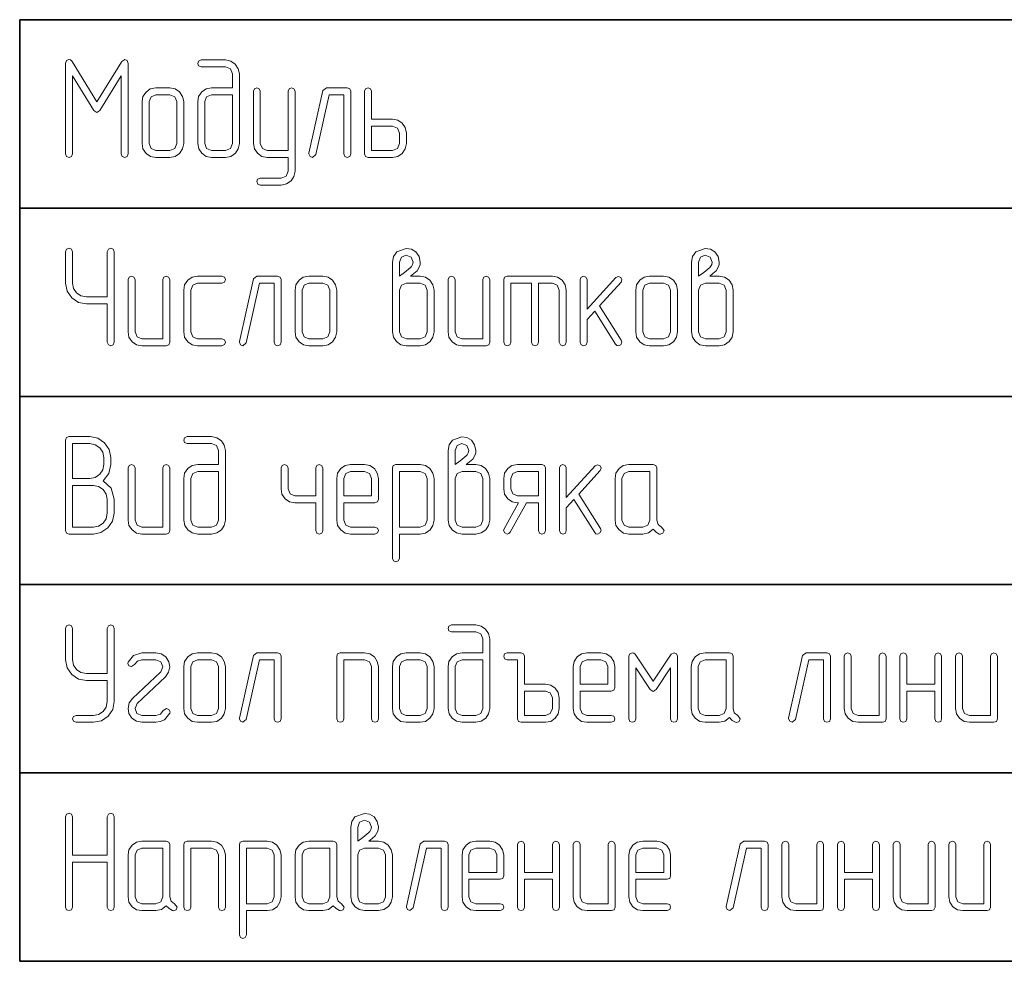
# Model space of a CAD drawing. Extents: x 0 to 420, y 0 to 297.
# Tile 24 of 25: x 349 to 374, y 234 to 259. Entities that reach past the tile are written whole.
import ezdxf

# ---------------------------------------------------------------- set-up
doc = ezdxf.new("R2010")
doc.units = 0

msp = doc.modelspace()

# ---------------------------------------------------------------- linework, layer by layer
at = {"color": 7, "lineweight": 35}
for p, q in [((348.929, 258.597), (408.932, 258.597)), ((348.929, 258.597), (348.929, 234.427)), ((348.929, 253.763), (408.932, 253.763)), ((348.929, 248.929), (408.932, 248.929)), ((348.929, 244.095), (408.932, 244.095)), ((348.929, 239.261), (408.932, 239.261)), ((348.929, 234.427), (408.932, 234.427))]:
    msp.add_line(p, q, dxfattribs=at)
at = {"color": 7, "lineweight": 13}
for points in [[(351.713, 255.151), (351.713, 257.472), (351.691, 257.549), (351.632, 257.578), (351.548, 257.52), (350.909, 256.485), (350.273, 257.52), (350.232, 257.563), (350.189, 257.578), (350.13, 257.549), (350.108, 257.472), (350.108, 255.151), (350.134, 255.085), (350.196, 255.063), (350.262, 255.085), (350.287, 255.151), (350.287, 257.154), (350.832, 256.266), (350.909, 256.211), (350.985, 256.266), (351.534, 257.158), (351.534, 255.151), (351.563, 255.085), (351.625, 255.063), (351.687, 255.085)], [(354.392, 256.847), (353.858, 256.847), (353.716, 256.821), (353.602, 256.745), (353.522, 256.628), (353.5, 256.493), (353.5, 255.422), (353.526, 255.283), (353.606, 255.169), (353.719, 255.089), (353.858, 255.063), (354.213, 255.063), (354.352, 255.089), (354.468, 255.169), (354.542, 255.283), (354.571, 255.422), (354.571, 257.205), (354.542, 257.34), (354.465, 257.457), (354.348, 257.534), (354.213, 257.563), (353.588, 257.563), (353.522, 257.534), (353.5, 257.472), (353.522, 257.41), (353.588, 257.384), (354.213, 257.384), (354.341, 257.333), (354.392, 257.205)], [(353.142, 255.422), (353.142, 256.493), (353.112, 256.628), (353.036, 256.745), (352.919, 256.821), (352.784, 256.847), (352.425, 256.847), (352.283, 256.821), (352.173, 256.741), (352.093, 256.624), (352.071, 256.493), (352.071, 255.422), (352.093, 255.279), (352.173, 255.166), (352.286, 255.085), (352.425, 255.063), (352.784, 255.063), (352.919, 255.085), (353.036, 255.166), (353.112, 255.279)], [(352.963, 255.422), (352.911, 255.294), (352.784, 255.243), (352.425, 255.243), (352.301, 255.294), (352.25, 255.422), (352.25, 256.493), (352.301, 256.617), (352.425, 256.668), (352.784, 256.668), (352.911, 256.617), (352.963, 256.493)], [(354.392, 256.668), (354.392, 255.422), (354.341, 255.294), (354.213, 255.243), (353.858, 255.243), (353.73, 255.294), (353.679, 255.422), (353.679, 256.493), (353.73, 256.617), (353.858, 256.668)], [(355.821, 255.063), (355.821, 254.709), (355.77, 254.581), (355.645, 254.53), (355.108, 254.53), (355.039, 254.504), (355.017, 254.442), (355.042, 254.376), (355.108, 254.351), (355.645, 254.351), (355.781, 254.38), (355.898, 254.457), (355.971, 254.574), (356, 254.709), (356, 256.759), (355.971, 256.825), (355.909, 256.851), (355.85, 256.825), (355.821, 256.759), (355.821, 255.243), (355.287, 255.243), (355.163, 255.294), (355.108, 255.422), (355.108, 256.759), (355.079, 256.825), (355.017, 256.851), (354.955, 256.825), (354.929, 256.759), (354.929, 255.422), (354.955, 255.283), (355.035, 255.169), (355.148, 255.089), (355.287, 255.063)], [(357.429, 255.151), (357.429, 256.759), (357.403, 256.825), (357.338, 256.847), (356.804, 256.847), (356.716, 256.778), (356.358, 255.173), (356.358, 255.151), (356.384, 255.089), (356.449, 255.063), (356.534, 255.133), (356.873, 256.668), (357.25, 256.668), (357.25, 255.151), (357.276, 255.085), (357.338, 255.063), (357.403, 255.085)], [(357.966, 256.047), (357.966, 256.759), (357.937, 256.825), (357.875, 256.847), (357.813, 256.821), (357.787, 256.759), (357.787, 255.151), (357.809, 255.085), (357.875, 255.063), (358.5, 255.063), (358.635, 255.085), (358.752, 255.166), (358.829, 255.279), (358.858, 255.422), (358.858, 255.688), (358.829, 255.827), (358.752, 255.941), (358.635, 256.017), (358.5, 256.047)], [(357.966, 255.868), (358.5, 255.868), (358.628, 255.816), (358.679, 255.688), (358.679, 255.422), (358.628, 255.294), (358.5, 255.243), (357.966, 255.243)], [(351.179, 251.3), (351.179, 250.317), (351.208, 250.251), (351.27, 250.229), (351.333, 250.251), (351.358, 250.317), (351.358, 252.638), (351.329, 252.704), (351.27, 252.729), (351.208, 252.704), (351.179, 252.638), (351.179, 251.479), (350.642, 251.479), (350.503, 251.505), (350.39, 251.585), (350.309, 251.695), (350.287, 251.834), (350.287, 252.638), (350.258, 252.704), (350.196, 252.729), (350.134, 252.704), (350.108, 252.638), (350.108, 251.834), (350.148, 251.629), (350.265, 251.457), (350.437, 251.337), (350.642, 251.3)], [(358.968, 252.013), (359.052, 252.079), (359.132, 252.148), (359.198, 252.265), (359.209, 252.309), (359.213, 252.371), (359.183, 252.521), (359.099, 252.638), (358.986, 252.704), (358.854, 252.726), (358.61, 252.638), (358.526, 252.521), (358.5, 252.371), (358.5, 251.658), (358.5, 250.588), (358.526, 250.449), (358.606, 250.335), (358.719, 250.255), (358.858, 250.229), (359.213, 250.229), (359.352, 250.255), (359.468, 250.335), (359.542, 250.449), (359.571, 250.588), (359.571, 251.658), (359.542, 251.794), (359.465, 251.911), (359.348, 251.987), (359.213, 252.013)], [(366.647, 252.013), (366.731, 252.079), (366.811, 252.148), (366.877, 252.265), (366.888, 252.309), (366.892, 252.371), (366.862, 252.521), (366.778, 252.638), (366.665, 252.704), (366.534, 252.726), (366.289, 252.638), (366.205, 252.521), (366.179, 252.371), (366.179, 251.658), (366.179, 250.588), (366.205, 250.449), (366.285, 250.335), (366.398, 250.255), (366.537, 250.229), (366.892, 250.229), (367.031, 250.255), (367.148, 250.335), (367.221, 250.449), (367.25, 250.588), (367.25, 251.658), (367.221, 251.794), (367.144, 251.911), (367.027, 251.987), (366.892, 252.013)], [(358.679, 252.013), (358.679, 252.371), (358.73, 252.503), (358.854, 252.55), (358.982, 252.503), (359.034, 252.371), (359.019, 252.309), (358.99, 252.262), (358.968, 252.24), (358.814, 252.108)], [(366.358, 252.013), (366.358, 252.371), (366.409, 252.503), (366.534, 252.55), (366.661, 252.503), (366.713, 252.371), (366.698, 252.309), (366.669, 252.262), (366.647, 252.24), (366.493, 252.108)], [(352.784, 250.317), (352.784, 251.925), (352.754, 251.991), (352.692, 252.013), (352.634, 251.987), (352.604, 251.925), (352.604, 250.408), (352.067, 250.408), (351.943, 250.46), (351.892, 250.588), (351.892, 251.925), (351.862, 251.991), (351.8, 252.013), (351.738, 251.987), (351.713, 251.925), (351.713, 250.588), (351.735, 250.445), (351.815, 250.332), (351.928, 250.251), (352.067, 250.229), (352.692, 250.229), (352.758, 250.251)], [(354.121, 250.229), (354.191, 250.259), (354.213, 250.317), (354.187, 250.383), (354.121, 250.408), (353.496, 250.408), (353.372, 250.46), (353.321, 250.588), (353.321, 251.658), (353.372, 251.783), (353.496, 251.834), (354.121, 251.834), (354.191, 251.863), (354.213, 251.925), (354.187, 251.987), (354.121, 252.013), (353.496, 252.013), (353.354, 251.987), (353.244, 251.907), (353.164, 251.79), (353.142, 251.658), (353.142, 250.588), (353.164, 250.445), (353.244, 250.332), (353.357, 250.251), (353.496, 250.229)], [(355.642, 250.317), (355.642, 251.925), (355.616, 251.991), (355.55, 252.013), (355.017, 252.013), (354.929, 251.944), (354.571, 250.339), (354.571, 250.317), (354.596, 250.255), (354.662, 250.229), (354.746, 250.299), (355.086, 251.834), (355.463, 251.834), (355.463, 250.317), (355.488, 250.251), (355.55, 250.229), (355.616, 250.251)], [(357.071, 250.588), (357.071, 251.658), (357.042, 251.794), (356.965, 251.911), (356.848, 251.987), (356.713, 252.013), (356.354, 252.013), (356.212, 251.987), (356.102, 251.907), (356.022, 251.79), (356, 251.658), (356, 250.588), (356.022, 250.445), (356.102, 250.332), (356.216, 250.251), (356.354, 250.229), (356.713, 250.229), (356.848, 250.251), (356.965, 250.332), (357.042, 250.445)], [(356.892, 250.588), (356.841, 250.46), (356.713, 250.408), (356.354, 250.408), (356.23, 250.46), (356.179, 250.588), (356.179, 251.658), (356.23, 251.783), (356.354, 251.834), (356.713, 251.834), (356.841, 251.783), (356.892, 251.658)], [(359.392, 250.588), (359.341, 250.46), (359.213, 250.408), (358.858, 250.408), (358.73, 250.46), (358.679, 250.588), (358.679, 251.658), (358.73, 251.783), (358.858, 251.834), (359.213, 251.834), (359.341, 251.783), (359.392, 251.658)], [(361, 250.317), (361, 251.925), (360.971, 251.991), (360.909, 252.013), (360.85, 251.987), (360.821, 251.925), (360.821, 250.408), (360.284, 250.408), (360.159, 250.46), (360.108, 250.588), (360.108, 251.925), (360.079, 251.991), (360.017, 252.013), (359.955, 251.987), (359.929, 251.925), (359.929, 250.588), (359.951, 250.445), (360.031, 250.332), (360.145, 250.251), (360.284, 250.229), (360.909, 250.229), (360.974, 250.251)], [(362.071, 251.834), (362.071, 250.317), (362.096, 250.251), (362.162, 250.229), (362.224, 250.251), (362.25, 250.317), (362.25, 251.834), (362.608, 251.834), (362.732, 251.783), (362.784, 251.658), (362.784, 250.317), (362.813, 250.251), (362.875, 250.229), (362.937, 250.251), (362.963, 250.317), (362.963, 251.658), (362.937, 251.794), (362.86, 251.911), (362.743, 251.987), (362.608, 252.013), (361.446, 252.013), (361.38, 251.991), (361.358, 251.925), (361.358, 250.317), (361.384, 250.251), (361.446, 250.229), (361.512, 250.251), (361.537, 250.317), (361.537, 251.834)], [(363.818, 251.253), (364.37, 251.856), (364.395, 251.918), (364.366, 251.98), (364.304, 252.009), (364.238, 251.98), (363.5, 251.165), (363.5, 251.925), (363.471, 251.991), (363.412, 252.013), (363.35, 251.987), (363.321, 251.925), (363.321, 250.317), (363.35, 250.251), (363.412, 250.229), (363.474, 250.251), (363.5, 250.317), (363.5, 250.898), (363.694, 251.114), (364.227, 250.27), (364.26, 250.237), (364.3, 250.229), (364.362, 250.255), (364.392, 250.317), (364.377, 250.368)], [(365.821, 250.588), (365.821, 251.658), (365.792, 251.794), (365.715, 251.911), (365.598, 251.987), (365.463, 252.013), (365.104, 252.013), (364.962, 251.987), (364.852, 251.907), (364.772, 251.79), (364.75, 251.658), (364.75, 250.588), (364.772, 250.445), (364.852, 250.332), (364.966, 250.251), (365.104, 250.229), (365.463, 250.229), (365.598, 250.251), (365.715, 250.332), (365.792, 250.445)], [(365.642, 250.588), (365.591, 250.46), (365.463, 250.408), (365.104, 250.408), (364.98, 250.46), (364.929, 250.588), (364.929, 251.658), (364.98, 251.783), (365.104, 251.834), (365.463, 251.834), (365.591, 251.783), (365.642, 251.658)], [(367.071, 250.588), (367.02, 250.46), (366.892, 250.408), (366.537, 250.408), (366.409, 250.46), (366.358, 250.588), (366.358, 251.658), (366.409, 251.783), (366.537, 251.834), (366.892, 251.834), (367.02, 251.783), (367.071, 251.658)], [(350.196, 245.395), (350.821, 245.395), (351.015, 245.436), (351.19, 245.556), (351.314, 245.728), (351.358, 245.929), (351.358, 246.287), (351.278, 246.569), (351.069, 246.762), (351.216, 246.949), (351.267, 247.179), (351.267, 247.358), (351.227, 247.566), (351.11, 247.738), (350.934, 247.855), (350.733, 247.895), (350.196, 247.895), (350.13, 247.87), (350.108, 247.804), (350.108, 245.483), (350.13, 245.417)], [(354.034, 247.179), (353.5, 247.179), (353.357, 247.153), (353.244, 247.077), (353.164, 246.96), (353.142, 246.824), (353.142, 245.753), (353.167, 245.615), (353.248, 245.501), (353.361, 245.421), (353.5, 245.395), (353.854, 245.395), (353.993, 245.421), (354.11, 245.501), (354.183, 245.615), (354.213, 245.753), (354.213, 247.537), (354.183, 247.672), (354.107, 247.789), (353.99, 247.866), (353.854, 247.895), (353.229, 247.895), (353.164, 247.866), (353.142, 247.804), (353.164, 247.742), (353.229, 247.716), (353.854, 247.716), (353.982, 247.665), (354.034, 247.537)], [(360.397, 247.179), (360.481, 247.245), (360.561, 247.314), (360.627, 247.431), (360.638, 247.475), (360.642, 247.537), (360.612, 247.687), (360.528, 247.804), (360.415, 247.87), (360.284, 247.892), (360.039, 247.804), (359.955, 247.687), (359.929, 247.537), (359.929, 246.824), (359.929, 245.753), (359.955, 245.615), (360.035, 245.501), (360.148, 245.421), (360.287, 245.395), (360.642, 245.395), (360.781, 245.421), (360.898, 245.501), (360.971, 245.615), (361, 245.753), (361, 246.824), (360.971, 246.96), (360.894, 247.077), (360.777, 247.153), (360.642, 247.179)], [(350.287, 246.821), (350.287, 247.716), (350.733, 247.716), (350.868, 247.687), (350.985, 247.61), (351.062, 247.493), (351.088, 247.358), (351.088, 247.179), (351.062, 247.04), (350.985, 246.927), (350.865, 246.846), (350.733, 246.821)], [(360.108, 247.179), (360.108, 247.537), (360.159, 247.669), (360.284, 247.716), (360.411, 247.669), (360.463, 247.537), (360.448, 247.475), (360.419, 247.427), (360.397, 247.406), (360.243, 247.274)], [(352.784, 245.483), (352.784, 247.091), (352.754, 247.157), (352.692, 247.179), (352.634, 247.153), (352.604, 247.091), (352.604, 245.574), (352.067, 245.574), (351.943, 245.626), (351.892, 245.753), (351.892, 247.091), (351.862, 247.157), (351.8, 247.179), (351.738, 247.153), (351.713, 247.091), (351.713, 245.753), (351.735, 245.611), (351.815, 245.498), (351.928, 245.417), (352.067, 245.395), (352.692, 245.395), (352.758, 245.417)], [(356.534, 246.378), (355.996, 246.378), (355.872, 246.43), (355.821, 246.554), (355.821, 247.091), (355.792, 247.157), (355.729, 247.179), (355.667, 247.153), (355.642, 247.091), (355.642, 246.554), (355.664, 246.415), (355.744, 246.302), (355.857, 246.221), (355.996, 246.199), (356.534, 246.199), (356.534, 245.483), (356.559, 245.417), (356.621, 245.395), (356.687, 245.417), (356.713, 245.483), (356.713, 247.091), (356.683, 247.157), (356.621, 247.179), (356.563, 247.153), (356.534, 247.091)], [(357.25, 246.199), (358.05, 246.199), (358.116, 246.221), (358.142, 246.287), (358.142, 246.824), (358.112, 246.96), (358.036, 247.077), (357.919, 247.153), (357.784, 247.179), (357.425, 247.179), (357.283, 247.153), (357.173, 247.073), (357.093, 246.956), (357.071, 246.824), (357.071, 245.753), (357.093, 245.611), (357.173, 245.498), (357.286, 245.417), (357.425, 245.395), (358.05, 245.395), (358.12, 245.425), (358.142, 245.483), (358.116, 245.549), (358.05, 245.574), (357.425, 245.574), (357.301, 245.626), (357.25, 245.753)], [(358.679, 245.395), (359.216, 245.395), (359.352, 245.417), (359.468, 245.498), (359.542, 245.615), (359.571, 245.753), (359.571, 246.824), (359.542, 246.96), (359.465, 247.077), (359.348, 247.153), (359.216, 247.179), (358.588, 247.179), (358.522, 247.157), (358.5, 247.091), (358.5, 244.77), (358.529, 244.704), (358.588, 244.683), (358.65, 244.704), (358.679, 244.77)], [(362.429, 245.483), (362.429, 247.091), (362.403, 247.157), (362.338, 247.179), (361.713, 247.179), (361.57, 247.153), (361.46, 247.073), (361.38, 246.956), (361.358, 246.824), (361.358, 246.554), (361.38, 246.415), (361.46, 246.302), (361.574, 246.221), (361.713, 246.199), (361.742, 246.199), (361.369, 245.527), (361.354, 245.483), (361.384, 245.421), (361.449, 245.395), (361.493, 245.406), (361.526, 245.443), (361.943, 246.199), (362.25, 246.199), (362.25, 245.483), (362.276, 245.417), (362.338, 245.395), (362.403, 245.417)], [(363.284, 246.419), (363.836, 247.022), (363.862, 247.084), (363.833, 247.146), (363.77, 247.175), (363.705, 247.146), (362.966, 246.331), (362.966, 247.091), (362.937, 247.157), (362.879, 247.179), (362.816, 247.153), (362.787, 247.091), (362.787, 245.483), (362.816, 245.417), (362.879, 245.395), (362.941, 245.417), (362.966, 245.483), (362.966, 246.064), (363.16, 246.28), (363.694, 245.436), (363.727, 245.403), (363.767, 245.395), (363.829, 245.421), (363.858, 245.483), (363.843, 245.534)], [(365.408, 245.567), (365.32, 245.64), (365.287, 245.753), (365.287, 247.091), (365.262, 247.157), (365.196, 247.179), (364.571, 247.179), (364.428, 247.153), (364.319, 247.073), (364.238, 246.956), (364.216, 246.824), (364.216, 245.753), (364.238, 245.611), (364.319, 245.498), (364.432, 245.417), (364.571, 245.395), (364.929, 245.395), (365.075, 245.425), (365.196, 245.516), (365.269, 245.446), (365.353, 245.395), (365.386, 245.392), (365.448, 245.417), (365.474, 245.483)], [(354.034, 247), (354.034, 245.753), (353.982, 245.626), (353.854, 245.574), (353.5, 245.574), (353.372, 245.626), (353.321, 245.753), (353.321, 246.824), (353.372, 246.949), (353.5, 247)], [(357.25, 246.378), (357.25, 246.824), (357.301, 246.949), (357.425, 247), (357.784, 247), (357.911, 246.949), (357.963, 246.824), (357.963, 246.378)], [(358.679, 245.571), (358.679, 247), (359.216, 247), (359.341, 246.949), (359.392, 246.824), (359.392, 245.753), (359.337, 245.626), (359.216, 245.571)], [(360.821, 245.753), (360.77, 245.626), (360.642, 245.574), (360.287, 245.574), (360.159, 245.626), (360.108, 245.753), (360.108, 246.824), (360.159, 246.949), (360.287, 247), (360.642, 247), (360.77, 246.949), (360.821, 246.824)], [(362.25, 246.378), (361.713, 246.378), (361.588, 246.43), (361.537, 246.554), (361.537, 246.824), (361.588, 246.949), (361.713, 247), (362.25, 247)], [(365.108, 245.753), (365.057, 245.626), (364.929, 245.574), (364.571, 245.574), (364.447, 245.626), (364.395, 245.753), (364.395, 246.824), (364.447, 246.949), (364.571, 247), (365.108, 247)], [(350.287, 245.574), (350.287, 246.642), (350.821, 246.642), (350.956, 246.616), (351.073, 246.539), (351.153, 246.422), (351.179, 246.287), (351.179, 245.929), (351.153, 245.786), (351.073, 245.677), (350.956, 245.596), (350.821, 245.574)], [(351.179, 241.632), (351.179, 241.095), (351.153, 240.952), (351.073, 240.843), (350.956, 240.762), (350.821, 240.74), (350.375, 240.74), (350.309, 240.711), (350.287, 240.649), (350.309, 240.587), (350.375, 240.561), (350.821, 240.561), (351.026, 240.598), (351.201, 240.718), (351.318, 240.89), (351.358, 241.095), (351.358, 242.97), (351.329, 243.036), (351.27, 243.061), (351.208, 243.036), (351.179, 242.97), (351.179, 241.811), (350.642, 241.811), (350.503, 241.837), (350.39, 241.917), (350.309, 242.027), (350.287, 242.166), (350.287, 242.97), (350.258, 243.036), (350.196, 243.061), (350.134, 243.036), (350.108, 242.97), (350.108, 242.166), (350.148, 241.961), (350.265, 241.789), (350.437, 241.669), (350.642, 241.632)], [(360.821, 242.345), (360.287, 242.345), (360.145, 242.319), (360.031, 242.243), (359.951, 242.126), (359.929, 241.99), (359.929, 240.919), (359.955, 240.781), (360.035, 240.667), (360.148, 240.587), (360.287, 240.561), (360.642, 240.561), (360.781, 240.587), (360.898, 240.667), (360.971, 240.781), (361, 240.919), (361, 242.703), (360.971, 242.838), (360.894, 242.955), (360.777, 243.032), (360.642, 243.061), (360.017, 243.061), (359.951, 243.032), (359.929, 242.97), (359.951, 242.908), (360.017, 242.882), (360.642, 242.882), (360.77, 242.831), (360.821, 242.703)], [(352.784, 240.799), (352.791, 240.832), (352.762, 240.894), (352.699, 240.919), (352.615, 240.861), (352.542, 240.773), (352.425, 240.74), (352.067, 240.74), (351.939, 240.791), (351.892, 240.919), (351.947, 241.047), (352.674, 241.731), (352.754, 241.848), (352.784, 241.987), (352.758, 242.118), (352.681, 242.239), (352.564, 242.316), (352.425, 242.345), (352.067, 242.345), (351.852, 242.275), (351.713, 242.107), (351.705, 242.074), (351.735, 242.012), (351.797, 241.99), (351.877, 242.045), (351.958, 242.133), (352.067, 242.166), (352.425, 242.166), (352.557, 242.111), (352.604, 241.987), (352.55, 241.859), (351.826, 241.175), (351.738, 241.058), (351.713, 240.919), (351.735, 240.784), (351.811, 240.671), (351.925, 240.587), (352.067, 240.561), (352.425, 240.561), (352.535, 240.579), (352.645, 240.627)], [(354.213, 240.919), (354.213, 241.99), (354.183, 242.126), (354.107, 242.243), (353.99, 242.319), (353.854, 242.345), (353.496, 242.345), (353.354, 242.319), (353.244, 242.239), (353.164, 242.122), (353.142, 241.99), (353.142, 240.919), (353.164, 240.777), (353.244, 240.664), (353.357, 240.583), (353.496, 240.561), (353.854, 240.561), (353.99, 240.583), (354.107, 240.664), (354.183, 240.777)], [(355.642, 240.649), (355.642, 242.257), (355.616, 242.323), (355.55, 242.345), (355.017, 242.345), (354.929, 242.275), (354.571, 240.671), (354.571, 240.649), (354.596, 240.587), (354.662, 240.561), (354.746, 240.631), (355.086, 242.166), (355.463, 242.166), (355.463, 240.649), (355.488, 240.583), (355.55, 240.561), (355.616, 240.583)], [(358.142, 240.649), (358.142, 241.99), (358.112, 242.126), (358.036, 242.243), (357.919, 242.319), (357.784, 242.345), (357.159, 242.345), (357.093, 242.323), (357.071, 242.257), (357.071, 240.649), (357.096, 240.583), (357.159, 240.561), (357.224, 240.583), (357.25, 240.649), (357.25, 242.166), (357.784, 242.166), (357.911, 242.115), (357.963, 241.99), (357.963, 240.649), (357.988, 240.583), (358.05, 240.561), (358.116, 240.583)], [(359.571, 240.919), (359.571, 241.99), (359.542, 242.126), (359.465, 242.243), (359.348, 242.319), (359.213, 242.345), (358.854, 242.345), (358.712, 242.319), (358.602, 242.239), (358.522, 242.122), (358.5, 241.99), (358.5, 240.919), (358.522, 240.777), (358.602, 240.664), (358.716, 240.583), (358.854, 240.561), (359.213, 240.561), (359.348, 240.583), (359.465, 240.664), (359.542, 240.777)], [(361.892, 241.544), (361.892, 242.257), (361.87, 242.323), (361.804, 242.345), (361.446, 242.345), (361.38, 242.316), (361.358, 242.257), (361.38, 242.191), (361.446, 242.166), (361.713, 242.166), (361.713, 240.649), (361.735, 240.583), (361.804, 240.561), (362.429, 240.561), (362.564, 240.583), (362.681, 240.664), (362.758, 240.777), (362.784, 240.919), (362.784, 241.186), (362.758, 241.325), (362.681, 241.438), (362.564, 241.515), (362.429, 241.544)], [(363.321, 241.365), (364.121, 241.365), (364.187, 241.387), (364.213, 241.453), (364.213, 241.99), (364.183, 242.126), (364.107, 242.243), (363.99, 242.319), (363.854, 242.345), (363.496, 242.345), (363.354, 242.319), (363.244, 242.239), (363.164, 242.122), (363.142, 241.99), (363.142, 240.919), (363.164, 240.777), (363.244, 240.664), (363.357, 240.583), (363.496, 240.561), (364.121, 240.561), (364.191, 240.59), (364.213, 240.649), (364.187, 240.715), (364.121, 240.74), (363.496, 240.74), (363.372, 240.791), (363.321, 240.919)], [(365.821, 240.649), (365.821, 242.257), (365.792, 242.323), (365.733, 242.348), (365.656, 242.308), (365.196, 241.618), (364.735, 242.308), (364.699, 242.338), (364.662, 242.348), (364.596, 242.319), (364.571, 242.257), (364.571, 240.649), (364.596, 240.583), (364.659, 240.561), (364.724, 240.583), (364.75, 240.649), (364.75, 241.961), (365.119, 241.402), (365.196, 241.351), (365.269, 241.402), (365.642, 241.961), (365.642, 240.649), (365.667, 240.583), (365.729, 240.561), (365.795, 240.583)], [(367.367, 240.733), (367.279, 240.806), (367.246, 240.919), (367.246, 242.257), (367.221, 242.323), (367.155, 242.345), (366.53, 242.345), (366.387, 242.319), (366.278, 242.239), (366.197, 242.122), (366.175, 241.99), (366.175, 240.919), (366.197, 240.777), (366.278, 240.664), (366.391, 240.583), (366.53, 240.561), (366.888, 240.561), (367.034, 240.59), (367.155, 240.682), (367.228, 240.612), (367.312, 240.561), (367.345, 240.558), (367.407, 240.583), (367.433, 240.649)], [(369.746, 240.649), (369.746, 242.257), (369.721, 242.323), (369.655, 242.345), (369.121, 242.345), (369.034, 242.275), (368.675, 240.671), (368.675, 240.649), (368.701, 240.587), (368.767, 240.561), (368.851, 240.631), (369.191, 242.166), (369.567, 242.166), (369.567, 240.649), (369.593, 240.583), (369.655, 240.561), (369.721, 240.583)], [(371.175, 240.649), (371.175, 242.257), (371.146, 242.323), (371.084, 242.345), (371.026, 242.319), (370.996, 242.257), (370.996, 240.74), (370.459, 240.74), (370.335, 240.791), (370.284, 240.919), (370.284, 242.257), (370.254, 242.323), (370.192, 242.345), (370.13, 242.319), (370.104, 242.257), (370.104, 240.919), (370.126, 240.777), (370.207, 240.664), (370.32, 240.583), (370.459, 240.561), (371.084, 240.561), (371.15, 240.583)], [(372.425, 241.544), (371.713, 241.544), (371.713, 242.257), (371.683, 242.323), (371.621, 242.345), (371.559, 242.319), (371.534, 242.257), (371.534, 240.649), (371.559, 240.583), (371.621, 240.561), (371.687, 240.583), (371.713, 240.649), (371.713, 241.365), (372.425, 241.365), (372.425, 240.649), (372.451, 240.583), (372.513, 240.561), (372.579, 240.583), (372.604, 240.649), (372.604, 242.257), (372.575, 242.323), (372.513, 242.345), (372.455, 242.319), (372.425, 242.257)], [(374.034, 240.649), (374.034, 242.257), (374.004, 242.323), (373.942, 242.345), (373.884, 242.319), (373.854, 242.257), (373.854, 240.74), (373.317, 240.74), (373.193, 240.791), (373.142, 240.919), (373.142, 242.257), (373.112, 242.323), (373.05, 242.345), (372.988, 242.319), (372.963, 242.257), (372.963, 240.919), (372.985, 240.777), (373.065, 240.664), (373.178, 240.583), (373.317, 240.561), (373.942, 240.561), (374.008, 240.583)], [(354.034, 240.919), (353.982, 240.791), (353.854, 240.74), (353.496, 240.74), (353.372, 240.791), (353.321, 240.919), (353.321, 241.99), (353.372, 242.115), (353.496, 242.166), (353.854, 242.166), (353.982, 242.115), (354.034, 241.99)], [(359.392, 240.919), (359.341, 240.791), (359.213, 240.74), (358.854, 240.74), (358.73, 240.791), (358.679, 240.919), (358.679, 241.99), (358.73, 242.115), (358.854, 242.166), (359.213, 242.166), (359.341, 242.115), (359.392, 241.99)], [(360.821, 242.166), (360.821, 240.919), (360.77, 240.791), (360.642, 240.74), (360.287, 240.74), (360.159, 240.791), (360.108, 240.919), (360.108, 241.99), (360.159, 242.115), (360.287, 242.166)], [(363.321, 241.544), (363.321, 241.99), (363.372, 242.115), (363.496, 242.166), (363.854, 242.166), (363.982, 242.115), (364.034, 241.99), (364.034, 241.544)], [(367.067, 240.919), (367.016, 240.791), (366.888, 240.74), (366.53, 240.74), (366.406, 240.791), (366.354, 240.919), (366.354, 241.99), (366.406, 242.115), (366.53, 242.166), (367.067, 242.166)], [(361.892, 241.365), (362.429, 241.365), (362.553, 241.314), (362.608, 241.186), (362.608, 240.919), (362.553, 240.791), (362.429, 240.74), (361.892, 240.74)], [(351.179, 237.153), (350.287, 237.153), (350.287, 238.136), (350.258, 238.202), (350.196, 238.227), (350.134, 238.202), (350.108, 238.136), (350.108, 235.815), (350.134, 235.749), (350.196, 235.727), (350.262, 235.749), (350.287, 235.815), (350.287, 236.973), (351.179, 236.973), (351.179, 235.815), (351.208, 235.749), (351.27, 235.727), (351.333, 235.749), (351.358, 235.815), (351.358, 238.136), (351.329, 238.202), (351.27, 238.227), (351.208, 238.202), (351.179, 238.136)], [(357.897, 237.511), (357.981, 237.577), (358.061, 237.646), (358.127, 237.763), (358.138, 237.807), (358.142, 237.869), (358.112, 238.019), (358.028, 238.136), (357.915, 238.202), (357.784, 238.223), (357.539, 238.136), (357.455, 238.019), (357.429, 237.869), (357.429, 237.156), (357.429, 236.085), (357.455, 235.946), (357.535, 235.833), (357.648, 235.753), (357.787, 235.727), (358.142, 235.727), (358.281, 235.753), (358.398, 235.833), (358.471, 235.946), (358.5, 236.085), (358.5, 237.156), (358.471, 237.291), (358.394, 237.408), (358.277, 237.485), (358.142, 237.511)], [(357.608, 237.511), (357.608, 237.869), (357.659, 238.001), (357.784, 238.048), (357.911, 238.001), (357.963, 237.869), (357.948, 237.807), (357.919, 237.759), (357.897, 237.737), (357.743, 237.606)], [(352.904, 235.899), (352.816, 235.972), (352.784, 236.085), (352.784, 237.423), (352.758, 237.489), (352.692, 237.511), (352.067, 237.511), (351.925, 237.485), (351.815, 237.405), (351.735, 237.288), (351.713, 237.156), (351.713, 236.085), (351.735, 235.943), (351.815, 235.829), (351.928, 235.749), (352.067, 235.727), (352.425, 235.727), (352.572, 235.756), (352.692, 235.848), (352.765, 235.778), (352.849, 235.727), (352.882, 235.723), (352.944, 235.749), (352.97, 235.815)], [(354.213, 235.815), (354.213, 237.156), (354.183, 237.291), (354.107, 237.408), (353.99, 237.485), (353.854, 237.511), (353.229, 237.511), (353.164, 237.489), (353.142, 237.423), (353.142, 235.815), (353.167, 235.749), (353.229, 235.727), (353.295, 235.749), (353.321, 235.815), (353.321, 237.332), (353.854, 237.332), (353.982, 237.281), (354.034, 237.156), (354.034, 235.815), (354.059, 235.749), (354.121, 235.727), (354.187, 235.749)], [(354.75, 235.727), (355.287, 235.727), (355.422, 235.749), (355.539, 235.829), (355.612, 235.946), (355.642, 236.085), (355.642, 237.156), (355.612, 237.291), (355.536, 237.408), (355.419, 237.485), (355.287, 237.511), (354.659, 237.511), (354.593, 237.489), (354.571, 237.423), (354.571, 235.102), (354.6, 235.036), (354.659, 235.014), (354.721, 235.036), (354.75, 235.102)], [(357.191, 235.899), (357.104, 235.972), (357.071, 236.085), (357.071, 237.423), (357.045, 237.489), (356.979, 237.511), (356.354, 237.511), (356.212, 237.485), (356.102, 237.405), (356.022, 237.288), (356, 237.156), (356, 236.085), (356.022, 235.943), (356.102, 235.829), (356.216, 235.749), (356.354, 235.727), (356.713, 235.727), (356.859, 235.756), (356.979, 235.848), (357.053, 235.778), (357.137, 235.727), (357.17, 235.723), (357.232, 235.749), (357.257, 235.815)], [(359.929, 235.815), (359.929, 237.423), (359.903, 237.489), (359.838, 237.511), (359.304, 237.511), (359.216, 237.441), (358.858, 235.837), (358.858, 235.815), (358.884, 235.753), (358.949, 235.727), (359.034, 235.797), (359.373, 237.332), (359.75, 237.332), (359.75, 235.815), (359.776, 235.749), (359.838, 235.727), (359.903, 235.749)], [(360.466, 236.531), (361.267, 236.531), (361.333, 236.553), (361.358, 236.619), (361.358, 237.156), (361.329, 237.291), (361.252, 237.408), (361.135, 237.485), (361, 237.511), (360.642, 237.511), (360.499, 237.485), (360.39, 237.405), (360.309, 237.288), (360.287, 237.156), (360.287, 236.085), (360.309, 235.943), (360.39, 235.829), (360.503, 235.749), (360.642, 235.727), (361.267, 235.727), (361.336, 235.756), (361.358, 235.815), (361.333, 235.881), (361.267, 235.906), (360.642, 235.906), (360.517, 235.957), (360.466, 236.085)], [(362.608, 236.71), (361.895, 236.71), (361.895, 237.423), (361.866, 237.489), (361.804, 237.511), (361.742, 237.485), (361.716, 237.423), (361.716, 235.815), (361.742, 235.749), (361.804, 235.727), (361.87, 235.749), (361.895, 235.815), (361.895, 236.531), (362.608, 236.531), (362.608, 235.815), (362.634, 235.749), (362.696, 235.727), (362.762, 235.749), (362.787, 235.815), (362.787, 237.423), (362.758, 237.489), (362.696, 237.511), (362.637, 237.485), (362.608, 237.423)], [(364.216, 235.815), (364.216, 237.423), (364.187, 237.489), (364.125, 237.511), (364.066, 237.485), (364.037, 237.423), (364.037, 235.906), (363.5, 235.906), (363.376, 235.957), (363.324, 236.085), (363.324, 237.423), (363.295, 237.489), (363.233, 237.511), (363.171, 237.485), (363.145, 237.423), (363.145, 236.085), (363.167, 235.943), (363.248, 235.829), (363.361, 235.749), (363.5, 235.727), (364.125, 235.727), (364.191, 235.749)], [(364.754, 236.531), (365.554, 236.531), (365.62, 236.553), (365.645, 236.619), (365.645, 237.156), (365.616, 237.291), (365.539, 237.408), (365.422, 237.485), (365.287, 237.511), (364.929, 237.511), (364.786, 237.485), (364.677, 237.405), (364.596, 237.288), (364.574, 237.156), (364.574, 236.085), (364.596, 235.943), (364.677, 235.829), (364.79, 235.749), (364.929, 235.727), (365.554, 235.727), (365.623, 235.756), (365.645, 235.815), (365.62, 235.881), (365.554, 235.906), (364.929, 235.906), (364.805, 235.957), (364.754, 236.085)], [(368.145, 235.815), (368.145, 237.423), (368.12, 237.489), (368.054, 237.511), (367.52, 237.511), (367.433, 237.441), (367.074, 235.837), (367.074, 235.815), (367.1, 235.753), (367.166, 235.727), (367.25, 235.797), (367.59, 237.332), (367.966, 237.332), (367.966, 235.815), (367.992, 235.749), (368.054, 235.727), (368.12, 235.749)], [(369.574, 235.815), (369.574, 237.423), (369.545, 237.489), (369.483, 237.511), (369.425, 237.485), (369.395, 237.423), (369.395, 235.906), (368.858, 235.906), (368.734, 235.957), (368.683, 236.085), (368.683, 237.423), (368.653, 237.489), (368.591, 237.511), (368.529, 237.485), (368.504, 237.423), (368.504, 236.085), (368.526, 235.943), (368.606, 235.829), (368.719, 235.749), (368.858, 235.727), (369.483, 235.727), (369.549, 235.749)], [(370.824, 236.71), (370.112, 236.71), (370.112, 237.423), (370.083, 237.489), (370.02, 237.511), (369.958, 237.485), (369.933, 237.423), (369.933, 235.815), (369.958, 235.749), (370.02, 235.727), (370.086, 235.749), (370.112, 235.815), (370.112, 236.531), (370.824, 236.531), (370.824, 235.815), (370.85, 235.749), (370.912, 235.727), (370.978, 235.749), (371.004, 235.815), (371.004, 237.423), (370.974, 237.489), (370.912, 237.511), (370.854, 237.485), (370.824, 237.423)], [(372.433, 235.815), (372.433, 237.423), (372.403, 237.489), (372.341, 237.511), (372.283, 237.485), (372.254, 237.423), (372.254, 235.906), (371.716, 235.906), (371.592, 235.957), (371.541, 236.085), (371.541, 237.423), (371.512, 237.489), (371.449, 237.511), (371.387, 237.485), (371.362, 237.423), (371.362, 236.085), (371.384, 235.943), (371.464, 235.829), (371.577, 235.749), (371.716, 235.727), (372.341, 235.727), (372.407, 235.749)], [(373.862, 235.815), (373.862, 237.423), (373.833, 237.489), (373.77, 237.511), (373.712, 237.485), (373.683, 237.423), (373.683, 235.906), (373.145, 235.906), (373.021, 235.957), (372.97, 236.085), (372.97, 237.423), (372.941, 237.489), (372.879, 237.511), (372.816, 237.485), (372.791, 237.423), (372.791, 236.085), (372.813, 235.943), (372.893, 235.829), (373.007, 235.749), (373.145, 235.727), (373.77, 235.727), (373.836, 235.749)], [(352.604, 236.085), (352.553, 235.957), (352.425, 235.906), (352.067, 235.906), (351.943, 235.957), (351.892, 236.085), (351.892, 237.156), (351.943, 237.281), (352.067, 237.332), (352.604, 237.332)], [(354.75, 235.903), (354.75, 237.332), (355.287, 237.332), (355.411, 237.281), (355.463, 237.156), (355.463, 236.085), (355.408, 235.957), (355.287, 235.903)], [(356.892, 236.085), (356.841, 235.957), (356.713, 235.906), (356.354, 235.906), (356.23, 235.957), (356.179, 236.085), (356.179, 237.156), (356.23, 237.281), (356.354, 237.332), (356.892, 237.332)], [(358.321, 236.085), (358.27, 235.957), (358.142, 235.906), (357.787, 235.906), (357.659, 235.957), (357.608, 236.085), (357.608, 237.156), (357.659, 237.281), (357.787, 237.332), (358.142, 237.332), (358.27, 237.281), (358.321, 237.156)], [(360.466, 236.71), (360.466, 237.156), (360.517, 237.281), (360.642, 237.332), (361, 237.332), (361.128, 237.281), (361.179, 237.156), (361.179, 236.71)], [(364.754, 236.71), (364.754, 237.156), (364.805, 237.281), (364.929, 237.332), (365.287, 237.332), (365.415, 237.281), (365.466, 237.156), (365.466, 236.71)]]:
    msp.add_lwpolyline(points, close=True, dxfattribs=at)

doc.saveas('drawing.dxf')
